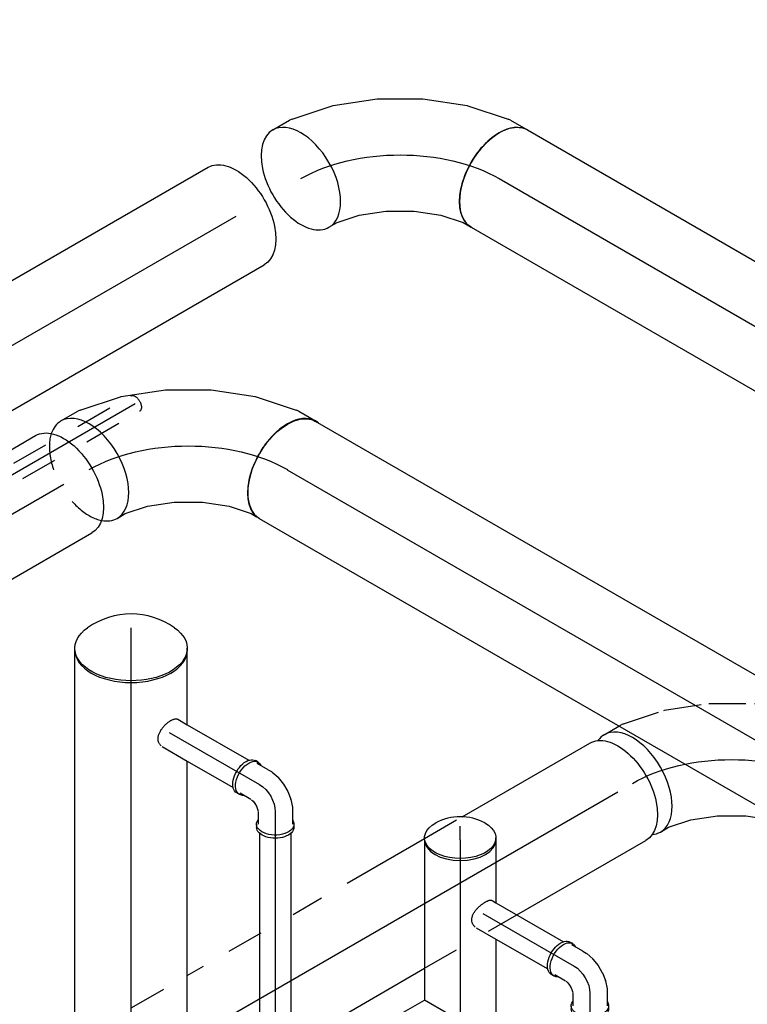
# Model space of a CAD drawing. Extents: x -156717 to 425753, y -51191 to 363295.
# Tile 105 of 256: x 56624 to 57116, y 135161 to 135828. Entities that reach past the tile are written whole.
import ezdxf
from ezdxf.enums import TextEntityAlignment as Align
from ezdxf.lldxf.tags import DXFTag

# ---------------------------------------------------------------- set-up
doc = ezdxf.new("R2010")
doc.units = 0
doc.header["$LTSCALE"] = 50
doc.linetypes.add('CENTER', pattern=[2, 1.25, -0.25, 0.25, -0.25])
doc.linetypes.add('STREEPJES', pattern=[0.1, 0.05, -0.05])
doc.layers.get('0').update_dxf_attribs({"linetype": 'CONTINUOUS'})
for name, color, linetype in [('WL541---_D', 111, 'CONTINUOUS'), ('WL541---_HARTLIJN', 8, 'CONTINUOUS'), ('WL561---_AANVOER_D', 20, 'CONTINUOUS'), ('WL561---_AANVOER_HARTLIJ', 8, 'CONTINUOUS'), ('WL561---_RETOUR_D', 21, 'CONTINUOUS'), ('WL561---_RETOUR_HARTLIJN', 8, 'CONTINUOUS')]:
    doc.layers.add(name, color=color, linetype=linetype)
doc.styles.add('BURO-025', font='ARIAL.TTF', dxfattribs={"height": 125})
tags = doc.linetypes.add('CENTER2', pattern=[28.575, 19.05, -3.175, 3.175, -3.175]).pattern_tags.tags
tags[10:11] = [DXFTag(74, 4), DXFTag(75, 0), DXFTag(340, '0'), DXFTag(46, 1.0), DXFTag(50, 0.0), DXFTag(44, 0.0), DXFTag(45, 0.0)]
tags[8:9] = [DXFTag(74, 4), DXFTag(75, 0), DXFTag(340, '0'), DXFTag(46, 1.0), DXFTag(50, 0.0), DXFTag(44, 0.0), DXFTag(45, 0.0)]
tags[6:7] = [DXFTag(74, 4), DXFTag(75, 0), DXFTag(340, '0'), DXFTag(46, 1.0), DXFTag(50, 0.0), DXFTag(44, 0.0), DXFTag(45, 0.0)]
tags[4:5] = [DXFTag(74, 4), DXFTag(75, 0), DXFTag(340, '0'), DXFTag(46, 1.0), DXFTag(50, 0.0), DXFTag(44, 0.0), DXFTag(45, 0.0)]

# ---------------------------------------------------------------- blocks, each defined once
blk = doc.blocks.new('*U1002')
at = {"color": 0, "ltscale": 10}
for p, q in [((0, 38.05, -2849.74), (641.19, 38.05, -2849.74)), ((0, -38.05, -2849.74), (641.19, -38.05, -2849.74))]:
    blk.add_line(p, q, dxfattribs=at)
blk.add_ellipse((0, 0, -2849.74), major_axis=(0, 38.05), ratio=0.57735, start_param=3.141593, end_param=6.283185, dxfattribs=at)
at = {"color": 0, "ltscale": 10, "extrusion": (-1.38778e-17, -8.01234e-18, -1)}
blk.add_ellipse((641.19, 0, -2849.74), major_axis=(0, 38.05), ratio=0.57735, start_param=0, end_param=3.141593, dxfattribs=at)
at = {"layer": 'WL561---_AANVOER_HARTLIJ', "linetype": 'CENTER2'}
blk.add_line((0, 0, -2849.74), (641.19, 0, -2849.74), dxfattribs=at)
at = {"layer": 'WL561---_AANVOER_D', "color": 2, "style": 'BURO-025'}
blk.add_attdef('POSNR', text='', height=125, dxfattribs=at).set_placement((0, 0), align=Align.MIDDLE)
blk = doc.blocks.new('*U1006')
at = {"color": 0, "ltscale": 10}
for p, q in [((0, 38.05, -2236.85), (509.76, 38.05, -2236.85)), ((0, -38.05, -2236.85), (100.44, -38.05, -2236.85)), ((188.31, -38.05, -2236.85), (509.76, -38.05, -2236.85))]:
    blk.add_line(p, q, dxfattribs=at)
at = {"color": 8, "linetype": 'STREEPJES', "ltscale": 10}
blk.add_line((100.44, -38.05, -2236.85), (188.31, -38.05, -2236.85), dxfattribs=at)
at = {"color": 0, "ltscale": 10}
blk.add_ellipse((0, 0, -2236.85), major_axis=(0, 38.05), ratio=0.57735, start_param=3.141593, end_param=6.283185, dxfattribs=at)
at = {"color": 0, "ltscale": 10, "extrusion": (-4.90704e-17, 2.83308e-17, -1)}
blk.add_ellipse((509.76, 0, -2236.85), major_axis=(0, 38.05), ratio=0.57735, start_param=0, end_param=3.141593, dxfattribs=at)
at = {"layer": 'WL541---_HARTLIJN', "linetype": 'CENTER2'}
blk.add_line((0, 0, -2236.85), (509.76, 0, -2236.85), dxfattribs=at)
at = {"layer": 'WL541---_D', "color": 2, "style": 'BURO-025'}
blk.add_attdef('POSNR', text='', height=125, dxfattribs=at).set_placement((0, 0), align=Align.MIDDLE)
blk = doc.blocks.new('*U1007')
at = {"color": 0, "ltscale": 10}
for p, q in [((1716.02, 38.05, -1351.39), (2089.65, 38.05, -1351.39)), ((1821.39, -38.05, -1351.39), (2014.56, -38.05, -1351.39)), ((2039.15, -38.05, -1351.39), (2089.65, -38.05, -1351.39))]:
    blk.add_line(p, q, dxfattribs=at)
blk.add_ellipse((2089.65, 0, -1351.39), major_axis=(0, -38.05), ratio=0.57735, start_param=3.141593, end_param=6.283185, dxfattribs=at)
at = {"layer": 'WL561---_AANVOER_HARTLIJ', "linetype": 'CENTER2'}
blk.add_line((0, 0, -1351.39), (2089.65, 0, -1351.39), dxfattribs=at)
at = {"layer": 'WL561---_AANVOER_D', "color": 2, "style": 'BURO-025'}
blk.add_attdef('POSNR', text='', height=125, dxfattribs=at).set_placement((0, 0), align=Align.MIDDLE)
blk = doc.blocks.new('*U1008')
at = {"color": 8, "linetype": 'STREEPJES', "ltscale": 10}
for p, q in [((22.25, 38.05, -2627.05), (65.62, 38.05, -2627.05)), ((98.29, 38.05, -2627.05), (170.52, 38.05, -2627.05)), ((251.12, 38.05, -2627.05), (280.5, 38.05, -2627.05)), ((54.35, -38.05, -2627.05), (126.58, -38.05, -2627.05)), ((207.18, -38.05, -2627.05), (279.44, -38.05, -2627.05))]:
    blk.add_line(p, q, dxfattribs=at)
at = {"color": 0, "ltscale": 10}
for p, q in [((65.62, 38.05, -2627.05), (78.29, 38.05, -2627.05)), ((190.52, 38.05, -2627.05), (251.12, 38.05, -2627.05)), ((280.5, 38.05, -2627.05), (380.25, 38.05, -2627.05)), ((21.68, -38.05, -2627.05), (34.35, -38.05, -2627.05)), ((146.58, -38.05, -2627.05), (207.18, -38.05, -2627.05)), ((279.44, -38.05, -2627.05), (380.25, -38.05, -2627.05))]:
    blk.add_line(p, q, dxfattribs=at)
at = {"color": 0, "ltscale": 10, "extrusion": (-4.90704e-17, 2.83308e-17, -1)}
blk.add_ellipse((380.25, 0, -2627.05), major_axis=(0, 38.05), ratio=0.57735, start_param=0, end_param=3.141593, dxfattribs=at)
at = {"color": 0, "ltscale": 10}
for points in [[(41.44, -3.42, -2627.05), (38.51, -7.26, -2627.05), (35.17, -10.99, -2627.05), (31.48, -14.55, -2627.05), (27.51, -17.85, -2627.05), (23.36, -20.72, -2627.05), (19.35, -22.7, -2627.05)], [(21.5, -37.85, -2627.05), (21.08, -37.28, -2627.05), (20.42, -36.33, -2627.05), (19.51, -35.05, -2627.05), (18.33, -33.5, -2627.05), (16.82, -31.83, -2627.05), (14.73, -30.51, -2627.05)]]:
    blk.add_spline(points, degree=3, dxfattribs=at)
at = {"layer": 'WL561---_AANVOER_HARTLIJ', "linetype": 'CENTER2'}
blk.add_line((0, 0, -2627.05), (380.25, 0, -2627.05), dxfattribs=at)
at = {"layer": 'WL561---_AANVOER_D', "color": 2, "style": 'BURO-025'}
blk.add_attdef('POSNR', text='', height=125, dxfattribs=at).set_placement((0, 0), align=Align.MIDDLE)
blk = doc.blocks.new('*U1010')
at = {"color": 8, "linetype": 'STREEPJES', "ltscale": 10}
for p, q in [((22.25, 38.05, -2557.87), (65.62, 38.05, -2557.87)), ((65.62, 38.05, -2557.87), (87.95, 38.05, -2557.87)), ((78.17, -38.05, -2557.87), (102.76, -38.05, -2557.87))]:
    blk.add_line(p, q, dxfattribs=at)
at = {"color": 0, "ltscale": 10}
for p, q in [((87.95, 38.05, -2557.87), (208.34, 38.05, -2557.87)), ((21.68, -38.05, -2557.87), (78.17, -38.05, -2557.87)), ((102.76, -38.05, -2557.87), (104.88, -38.05, -2557.87)), ((105.07, -38.05, -2557.87), (208.34, -38.05, -2557.87))]:
    blk.add_line(p, q, dxfattribs=at)
at = {"color": 0, "ltscale": 10, "extrusion": (-4.90704e-17, 2.83308e-17, -1)}
blk.add_ellipse((208.34, 0, -2557.87), major_axis=(0, 38.05), ratio=0.57735, start_param=0, end_param=3.141593, dxfattribs=at)
at = {"color": 0, "ltscale": 10}
for points in [[(41.44, -3.42, -2557.87), (38.51, -7.26, -2557.87), (35.17, -10.99, -2557.87), (31.48, -14.55, -2557.87), (27.51, -17.85, -2557.87), (23.36, -20.72, -2557.87), (19.35, -22.7, -2557.87)], [(21.5, -37.85, -2557.87), (21.08, -37.28, -2557.87), (20.42, -36.33, -2557.87), (19.51, -35.05, -2557.87), (18.33, -33.5, -2557.87), (16.82, -31.83, -2557.87), (14.73, -30.51, -2557.87)]]:
    blk.add_spline(points, degree=3, dxfattribs=at)
at = {"layer": 'WL561---_RETOUR_HARTLIJN', "linetype": 'CENTER2'}
blk.add_line((0, 0, -2557.87), (208.34, 0, -2557.87), dxfattribs=at)
at = {"layer": 'WL561---_RETOUR_D', "color": 2, "style": 'BURO-025'}
blk.add_attdef('POSNR', text='', height=125, dxfattribs=at).set_placement((0, 0), align=Align.MIDDLE)
blk = doc.blocks.new('*U1013')
at = {"color": 8, "linetype": 'STREEPJES', "ltscale": 10}
for p, q in [((0, 6, -2346.47), (141.26, 6, -2346.47)), ((0, -6, -2346.47), (141.26, -6, -2346.47))]:
    blk.add_line(p, q, dxfattribs=at)
for start_param, end_param in [(0, 3.141593), (3.141593, 6.283185)]:
    blk.add_ellipse((0, 0, -2346.47), major_axis=(0, 6), ratio=0.57735, start_param=start_param, end_param=end_param, dxfattribs=at)
at = {"color": 8, "linetype": 'STREEPJES', "ltscale": 10, "extrusion": (-4.90704e-17, 2.83308e-17, -1)}
blk.add_ellipse((141.26, 0, -2346.47), major_axis=(0, 6), ratio=0.57735, start_param=0, end_param=3.141593, dxfattribs=at)
at = {"layer": 'WL561---_RETOUR_HARTLIJN', "linetype": 'CENTER2'}
blk.add_line((0, 0, -2346.47), (141.26, 0, -2346.47), dxfattribs=at)
at = {"layer": 'WL561---_RETOUR_D', "color": 2, "style": 'BURO-025'}
blk.add_attdef('POSNR', text='', height=125, dxfattribs=at).set_placement((0, 0), align=Align.MIDDLE)
blk = doc.blocks.new('*U1058')
at = {"color": 0, "ltscale": 10}
for p, q in [((-20.74, 12.65, -2879.83), (-22.86, 12.65, -2879.83)), ((-12.25, 11.65, -2879.83), (-20.74, 11.65, -2879.83)), ((-12.25, 11.65, -2879.83), (-9.75, 11.65, -2879.83)), ((-9.75, 11.65, -2879.83), (-9.17, 11.59, -2879.83)), ((-9.17, 11.59, -2879.83), (-3.9, 10.51, -2879.83)), ((-3.71, 10.46, -2879.83), (-3.9, 10.51, -2879.83)), ((-3.71, 10.46, -2879.83), (1.54, 8.42, -2879.83)), ((1.55, 8.41, -2879.83), (6.51, 5.55, -2879.83)), ((6.53, 5.54, -2879.83), (10.91, 2.01, -2879.83)), ((11.05, 1.88, -2879.83), (10.91, 2.01, -2879.83)), ((11.05, 1.88, -2879.83), (14.62, -2.14, -2879.83)), ((14.62, -2.14, -2879.83), (14.96, -2.62, -2879.83)), ((14.96, -2.62, -2879.83), (16.21, -4.78, -2879.83)), ((16.21, -4.78, -2879.83), (20.46, -12.14, -2879.83)), ((-20.74, -12.65, -2879.83), (-22.86, -12.65, -2879.83)), ((-12.25, -11.65, -2879.83), (-20.74, -11.65, -2879.83)), ((-11.81, -11.65, -2879.83), (-10.4, -11.94, -2879.83)), ((-10.4, -11.94, -2879.83), (-8.55, -12.66, -2879.83)), ((-8.55, -12.66, -2879.83), (-6.68, -13.74, -2879.83)), ((21.32, -11.64, -2879.83), (22.39, -13.47, -2879.83)), ((-6.68, -13.74, -2879.83), (-5.14, -14.98, -2879.83)), ((-5.14, -14.98, -2879.83), (-4.18, -16.06, -2879.83)), ((-3.97, -16.43, -2879.83), (0.28, -23.79, -2879.83)), ((-0.59, -24.29, -2879.83), (0.48, -26.12, -2879.83))]:
    blk.add_line(p, q, dxfattribs=at)
at = {"color": 0, "ltscale": 10, "extrusion": (2.03185e-17, 7.58296e-17, -1)}
for centre, major_axis, start_param, end_param in [((-20.74, 0, -2879.83), (0, -12.65), 0, 3.541881), ((-22.86, 0, -2879.83), (0, -12.65), 0, 3.141593), ((-20.74, 0, -2879.83), (0, -12.65), 5.882897, 6.280044), ((10.37, -17.96, -2879.83), (10.96, 6.33), 0, 3.541881), ((10.37, -17.96, -2879.83), (10.96, 6.33), 5.882897, 6.280044), ((11.43, -19.8, -2879.83), (10.96, 6.33), 0, 3.141593)]:
    blk.add_ellipse(centre, major_axis=major_axis, ratio=0.57735, start_param=start_param, end_param=end_param, dxfattribs=at)
at = {"layer": 'WL561---_AANVOER_HARTLIJ', "linetype": 'CENTER2', "extrusion": (2.03185e-17, 7.58296e-17, -1)}
blk.add_ellipse((-6.12, -10.61, -2879.83), major_axis=(-12.99, 7.5), ratio=0.57735, start_param=0.785398, end_param=2.356194, dxfattribs=at)
at = {"layer": 'WL561---_AANVOER_D', "color": 2, "style": 'BURO-025'}
blk.add_attdef('POSNR', text='', height=125, dxfattribs=at).set_placement((0, 0), align=Align.MIDDLE)
blk = doc.blocks.new('*U1059')
at = {"color": 0, "ltscale": 10}
for p, q in [((0.63, 10.65, -2821.22), (7.96, 10.65, -2821.22)), ((7.96, 10.65, -2821.22), (56.09, 10.65, -2821.22)), ((0.63, -10.65, -2821.22), (20.26, -10.65, -2821.22)), ((20.26, -10.65, -2821.22), (56.09, -10.65, -2821.22))]:
    blk.add_line(p, q, dxfattribs=at)
blk.add_spline([(-0.12, -10.6, -2821.22), (-0.86, -10.43, -2821.22), (-1.57, -10.16, -2821.22), (-2.25, -9.79, -2821.22), (-2.89, -9.31, -2821.22), (-3.47, -8.74, -2821.22), (-4, -8.08, -2821.22), (-4.46, -7.34, -2821.22), (-4.84, -6.52, -2821.22), (-5.15, -5.63, -2821.22), (-5.39, -4.69, -2821.22), (-5.55, -3.7, -2821.22), (-5.63, -2.67, -2821.22), (-5.64, -1.61, -2821.22), (-5.58, -0.54, -2821.22), (-5.45, 0.54, -2821.22), (-5.27, 1.61, -2821.22), (-5.03, 2.67, -2821.22), (-4.74, 3.7, -2821.22), (-4.41, 4.69, -2821.22), (-4.04, 5.63, -2821.22), (-3.64, 6.52, -2821.22), (-3.22, 7.34, -2821.22), (-2.77, 8.08, -2821.22), (-2.31, 8.74, -2821.22), (-1.83, 9.31, -2821.22), (-1.35, 9.79, -2821.22), (-0.86, 10.16, -2821.22), (-0.37, 10.43, -2821.22), (0.13, 10.6, -2821.22), (0.63, 10.65, -2821.22)], degree=3, dxfattribs=at)
at = {"layer": 'WL561---_AANVOER_HARTLIJ', "linetype": 'CENTER2'}
blk.add_line((0, 0, -2821.22), (70.64, 0, -2821.22), dxfattribs=at)
at = {"layer": 'WL561---_AANVOER_D', "color": 2, "style": 'BURO-025'}
blk.add_attdef('POSNR', text='', height=125, dxfattribs=at).set_placement((0, 0), align=Align.MIDDLE)
blk = doc.blocks.new('*U1061')
at = {"color": 0, "ltscale": 10}
for p, q in [((14.56, 10.65, -2871.17), (135.91, 10.65, -2871.17)), ((14.56, -10.65, -2871.17), (148.2, -10.65, -2871.17))]:
    blk.add_line(p, q, dxfattribs=at)
at = {"layer": 'WL561---_AANVOER_HARTLIJ', "linetype": 'CENTER2'}
blk.add_line((0, 0, -2871.17), (914.61, 0, -2871.17), dxfattribs=at)
at = {"layer": 'WL561---_AANVOER_D', "color": 2, "style": 'BURO-025'}
blk.add_attdef('POSNR', text='', height=125, dxfattribs=at).set_placement((0, 0), align=Align.MIDDLE)
blk = doc.blocks.new('*U1062')
at = {"color": 0, "ltscale": 10}
for p, q in [((0, 24.15, -3010.77), (1.38, 24.15, -3010.77)), ((0, -24.15, -3010.77), (1.38, -24.15, -3010.77))]:
    blk.add_line(p, q, dxfattribs=at)
blk.add_arc((-18.88, 0, -3010.77), 34.63, 331.37019, 28.62981, dxfattribs=at)
blk.add_ellipse((0, 0, -3010.77), major_axis=(0, -24.15), ratio=0.57735, start_param=3.141593, end_param=6.283185, dxfattribs=at)
at = {"color": 0, "ltscale": 10, "extrusion": (5.55112e-17, 5.55112e-17, -1)}
blk.add_ellipse((1.38, 0, -3010.77), major_axis=(0, -24.15), ratio=0.57735, start_param=5.469789, end_param=10.238175, dxfattribs=at)
at = {"layer": 'WL561---_AANVOER_HARTLIJ', "linetype": 'CENTER'}
blk.add_line((0, 0, -3010.77), (9.39, 0, -3010.77), dxfattribs=at)
at = {"layer": 'WL561---_AANVOER_D', "color": 2, "style": 'BURO-025'}
blk.add_attdef('POSNR', text='', height=125, dxfattribs=at).set_placement((0, 0), align=Align.MIDDLE)
blk = doc.blocks.new('*U1063')
at = {"color": 0, "ltscale": 10}
for p, q in [((1.04, 10.65, -2994.42), (4.04, 10.65, -2994.42)), ((4.04, 10.65, -2994.42), (56.87, 10.65, -2994.42)), ((1.04, -10.65, -2994.42), (16.34, -10.65, -2994.42)), ((16.34, -10.65, -2994.42), (56.87, -10.65, -2994.42))]:
    blk.add_line(p, q, dxfattribs=at)
blk.add_spline([(0.21, -10.6, -2994.42), (-0.6, -10.43, -2994.42), (-1.39, -10.16, -2994.42), (-2.13, -9.79, -2994.42), (-2.82, -9.31, -2994.42), (-3.45, -8.74, -2994.42), (-3.99, -8.08, -2994.42), (-4.46, -7.34, -2994.42), (-4.83, -6.52, -2994.42), (-5.11, -5.63, -2994.42), (-5.3, -4.69, -2994.42), (-5.4, -3.7, -2994.42), (-5.41, -2.67, -2994.42), (-5.34, -1.61, -2994.42), (-5.21, -0.54, -2994.42), (-5, 0.54, -2994.42), (-4.74, 1.61, -2994.42), (-4.43, 2.67, -2994.42), (-4.08, 3.7, -2994.42), (-3.7, 4.69, -2994.42), (-3.3, 5.63, -2994.42), (-2.87, 6.52, -2994.42), (-2.44, 7.34, -2994.42), (-2, 8.08, -2994.42), (-1.55, 8.74, -2994.42), (-1.11, 9.31, -2994.42), (-0.67, 9.79, -2994.42), (-0.24, 10.16, -2994.42), (0.19, 10.43, -2994.42), (0.62, 10.6, -2994.42), (1.04, 10.65, -2994.42)], degree=3, dxfattribs=at)
at = {"layer": 'WL561---_AANVOER_HARTLIJ', "linetype": 'CENTER2'}
blk.add_line((0, 0, -2994.42), (71.42, 0, -2994.42), dxfattribs=at)
at = {"layer": 'WL561---_AANVOER_D', "color": 2, "style": 'BURO-025'}
blk.add_attdef('POSNR', text='', height=125, dxfattribs=at).set_placement((0, 0), align=Align.MIDDLE)
blk = doc.blocks.new('*U1064')
at = {"color": 0, "ltscale": 10}
for p, q in [((-20.74, 12.65, -3053.59), (-22.86, 12.65, -3053.59)), ((-12.25, 11.65, -3053.59), (-20.74, 11.65, -3053.59)), ((-12.25, 11.65, -3053.59), (-9.75, 11.65, -3053.59)), ((-9.75, 11.65, -3053.59), (-9.17, 11.59, -3053.59)), ((-9.17, 11.59, -3053.59), (-3.9, 10.51, -3053.59)), ((-3.71, 10.46, -3053.59), (-3.9, 10.51, -3053.59)), ((-3.71, 10.46, -3053.59), (1.54, 8.42, -3053.59)), ((1.55, 8.41, -3053.59), (6.51, 5.55, -3053.59)), ((6.53, 5.54, -3053.59), (10.91, 2.01, -3053.59)), ((11.05, 1.88, -3053.59), (10.91, 2.01, -3053.59)), ((11.05, 1.88, -3053.59), (14.62, -2.14, -3053.59)), ((14.62, -2.14, -3053.59), (14.96, -2.62, -3053.59)), ((14.96, -2.62, -3053.59), (16.21, -4.78, -3053.59)), ((16.21, -4.78, -3053.59), (20.46, -12.14, -3053.59)), ((-20.74, -12.65, -3053.59), (-22.86, -12.65, -3053.59)), ((-12.25, -11.65, -3053.59), (-20.74, -11.65, -3053.59)), ((-11.81, -11.65, -3053.59), (-10.4, -11.94, -3053.59)), ((-10.4, -11.94, -3053.59), (-8.55, -12.66, -3053.59)), ((-8.55, -12.66, -3053.59), (-6.68, -13.74, -3053.59)), ((21.32, -11.64, -3053.59), (22.39, -13.47, -3053.59)), ((-6.68, -13.74, -3053.59), (-5.14, -14.98, -3053.59)), ((-5.14, -14.98, -3053.59), (-4.18, -16.06, -3053.59)), ((-3.97, -16.43, -3053.59), (0.28, -23.79, -3053.59)), ((-0.59, -24.29, -3053.59), (0.48, -26.12, -3053.59))]:
    blk.add_line(p, q, dxfattribs=at)
at = {"color": 0, "ltscale": 10, "extrusion": (2.03185e-17, 7.58296e-17, -1)}
for centre, major_axis, start_param, end_param in [((-20.74, 0, -3053.59), (0, -12.65), 0, 3.541881), ((-22.86, 0, -3053.59), (0, -12.65), 0, 3.141593), ((-20.74, 0, -3053.59), (0, -12.65), 5.882897, 6.280044), ((10.37, -17.96, -3053.59), (10.96, 6.33), 0, 3.541881), ((10.37, -17.96, -3053.59), (10.96, 6.33), 5.882897, 6.280044), ((11.43, -19.8, -3053.59), (10.96, 6.33), 0, 3.141593)]:
    blk.add_ellipse(centre, major_axis=major_axis, ratio=0.57735, start_param=start_param, end_param=end_param, dxfattribs=at)
at = {"layer": 'WL561---_AANVOER_HARTLIJ', "linetype": 'CENTER2', "extrusion": (2.03185e-17, 7.58296e-17, -1)}
blk.add_ellipse((-6.12, -10.61, -3053.59), major_axis=(-12.99, 7.5), ratio=0.57735, start_param=0.785398, end_param=2.356194, dxfattribs=at)
at = {"layer": 'WL561---_AANVOER_D', "color": 2, "style": 'BURO-025'}
blk.add_attdef('POSNR', text='', height=125, dxfattribs=at).set_placement((0, 0), align=Align.MIDDLE)
blk = doc.blocks.new('*U1066')
at = {"color": 0, "ltscale": 10}
for p, q in [((0, 24.15, -2952.14), (25.49, 24.15, -2952.14)), ((49.3, -17.08, -2952.14), (25.49, 24.15, -2952.14)), ((0, -24.15, -2952.14), (25.49, -24.15, -2952.14))]:
    blk.add_line(p, q, dxfattribs=at)
blk.add_ellipse((0, 0, -2952.14), major_axis=(0, 24.15), ratio=0.57735, start_param=3.141593, end_param=6.283185, dxfattribs=at)
at = {"color": 0, "ltscale": 10, "extrusion": (-4.90704e-17, 2.83308e-17, -1)}
blk.add_ellipse((39.44, 0, -2952.14), major_axis=(-29.58, -17.08), ratio=0.57735, start_param=4.712389, end_param=5.497787, dxfattribs=at)
at = {"layer": 'WL561---_AANVOER_HARTLIJ', "linetype": 'CENTER2'}
blk.add_line((0, 0, -2952.14), (39.44, 0, -2952.14), dxfattribs=at)
at = {"layer": 'WL561---_AANVOER_D', "color": 2, "style": 'BURO-025'}
blk.add_attdef('POSNR', text='', height=125, dxfattribs=at).set_placement((0, 0), align=Align.MIDDLE)
blk = doc.blocks.new('*U1075')
at = {"color": 0, "ltscale": 10}
for p, q in [((0, 24.15, -3010.77), (42.47, 24.15, -3010.77)), ((67.07, 24.15, -3010.77), (337.72, 24.15, -3010.77)), ((393.49, 24.15, -3010.77), (498.04, 24.15, -3010.77)), ((0, -24.15, -3010.77), (108.41, -24.15, -3010.77)), ((164.18, -24.15, -3010.77), (365.61, -24.15, -3010.77)), ((421.38, -24.15, -3010.77), (498.04, -24.15, -3010.77))]:
    blk.add_line(p, q, dxfattribs=at)
at = {"color": 8, "linetype": 'STREEPJES', "ltscale": 10}
for p, q in [((337.72, 24.15, -3010.77), (393.49, 24.15, -3010.77)), ((365.61, -24.15, -3010.77), (421.38, -24.15, -3010.77))]:
    blk.add_line(p, q, dxfattribs=at)
at = {"color": 0, "ltscale": 10}
blk.add_ellipse((0, 0, -3010.77), major_axis=(0, 24.15), ratio=0.57735, start_param=3.141593, end_param=6.283185, dxfattribs=at)
at = {"color": 0, "ltscale": 10, "extrusion": (1.11022e-16, -5.55112e-17, -1)}
blk.add_ellipse((498.04, 0, -3010.77), major_axis=(0, 24.15), ratio=0.57735, start_param=0, end_param=3.141593, dxfattribs=at)
at = {"layer": 'WL561---_AANVOER_HARTLIJ', "linetype": 'CENTER2'}
blk.add_line((0, 0, -3010.77), (498.04, 0, -3010.77), dxfattribs=at)
at = {"layer": 'WL561---_AANVOER_D', "color": 2, "style": 'BURO-025'}
blk.add_attdef('POSNR', text='', height=125, dxfattribs=at).set_placement((0, 0), align=Align.MIDDLE)
blk = doc.blocks.new('*U1116')
at = {"layer": 'WL561---_AANVOER_HARTLIJ', "linetype": 'CENTER2'}
blk.add_line((0, 0, -3044.92), (914.74, 0, -3044.92), dxfattribs=at)
at = {"layer": 'WL561---_AANVOER_D', "color": 2, "style": 'BURO-025'}
blk.add_attdef('POSNR', text='', height=125, dxfattribs=at).set_placement((0, 0), align=Align.MIDDLE)
blk = doc.blocks.new('*U1130')
at = {"color": 0, "ltscale": 10}
for p, q in [((0, 38.05, -2829), (1.21, 38.05, -2829)), ((0, -38.05, -2829), (1.21, -38.05, -2829))]:
    blk.add_line(p, q, dxfattribs=at)
blk.add_arc((-26.58, 0, -2829), 51.05, 324.73561, 35.26439, dxfattribs=at)
at = {"color": 0, "ltscale": 10, "extrusion": (5.55112e-17, 5.55112e-17, -1)}
blk.add_ellipse((1.21, 0, -2829), major_axis=(0, -38.05), ratio=0.57735, start_param=5.598466, end_param=10.109497, dxfattribs=at)
at = {"color": 0, "ltscale": 10}
blk.add_ellipse((0, 0, -2829), major_axis=(0, -38.05), ratio=0.57735, start_param=3.141593, end_param=6.283185, dxfattribs=at)
at = {"layer": 'WL561---_AANVOER_HARTLIJ', "linetype": 'CENTER'}
blk.add_line((0, 0, -2829), (15.11, 0, -2829), dxfattribs=at)
at = {"layer": 'WL561---_AANVOER_D', "color": 2, "style": 'BURO-025'}
blk.add_attdef('POSNR', text='', height=125, dxfattribs=at).set_placement((0, 0), align=Align.MIDDLE)
blk = doc.blocks.new('*U1152')
at = {"color": 0, "ltscale": 10}
for p, q in [((-77.57, 38.05, -2295.28), (-66.17, 38.05, -2295.28)), ((-77.57, -38.05, -2295.28), (-71.21, -38.05, -2295.28)), ((-71.21, -38.05, -2295.28), (-55.76, -41.21, -2295.28)), ((65.18, -36.8, -2295.28), (64.07, -35.25, -2295.28)), ((65.18, -36.8, -2295.28), (70.96, -46.81, -2295.28)), ((-55.76, -41.21, -2295.28), (-38.68, -47.84, -2295.28)), ((-38.68, -47.84, -2295.28), (-22.09, -57.42, -2295.28)), ((-22.09, -57.42, -2295.28), (-7.81, -68.89, -2295.28)), ((-7.81, -68.89, -2295.28), (1.89, -79.83, -2295.28))]:
    blk.add_line(p, q, dxfattribs=at)
at = {"color": 8, "linetype": 'STREEPJES', "ltscale": 10}
for p, q in [((-66.17, 38.05, -2295.28), (-64.46, 38.05, -2295.28)), ((-62.56, 37.86, -2295.28), (-64.46, 38.05, -2295.28)), ((-62.56, 37.86, -2295.28), (-34.52, 32.12, -2295.28)), ((-34.52, 32.12, -2295.28), (-33.92, 31.94, -2295.28)), ((-33.92, 31.94, -2295.28), (-5.73, 21.01, -2295.28)), ((-5.67, 20.98, -2295.28), (-5.73, 21.01, -2295.28)), ((-5.67, 20.98, -2295.28), (21, 5.58, -2295.28)), ((21.06, 5.54, -2295.28), (21, 5.58, -2295.28)), ((21.06, 5.54, -2295.28), (44.62, -13.4, -2295.28)), ((44.62, -13.4, -2295.28), (45.08, -13.84, -2295.28)), ((45.08, -13.84, -2295.28), (63.94, -35.11, -2295.28)), ((1.89, -79.83, -2295.28), (2.65, -80.69, -2295.28)), ((2.65, -80.69, -2295.28), (5.83, -86.2, -2295.28)), ((5.83, -86.2, -2295.28), (6.66, -87.45, -2295.28))]:
    blk.add_line(p, q, dxfattribs=at)
at = {"color": 0, "ltscale": 10}
for start_param, end_param in [(0, 0.261795), (3.141593, 6.283185), (2.879797, 3.141593)]:
    blk.add_ellipse((-77.57, 0, -2295.28), major_axis=(0, 38.05), ratio=0.57735, start_param=start_param, end_param=end_param, dxfattribs=at)
at = {"color": 8, "linetype": 'STREEPJES', "ltscale": 10}
blk.add_ellipse((38.78, -67.18, -2295.28), major_axis=(-32.95, -19.02), ratio=0.57735, start_param=3.251741, end_param=6.283185, dxfattribs=at)
at = {"layer": 'WL561---_AANVOER_HARTLIJ', "linetype": 'CENTER2', "extrusion": (5.44432e-18, -3.14328e-18, -1)}
blk.add_ellipse((-38.78, -67.18, -2295.28), major_axis=(82.27, -47.5), ratio=0.57735, start_param=3.926991, end_param=5.497787, dxfattribs=at)
at = {"layer": 'WL561---_AANVOER_D', "color": 2, "style": 'BURO-025'}
blk.add_attdef('POSNR', text='', height=125, dxfattribs=at).set_placement((0, 0), align=Align.MIDDLE)
blk = doc.blocks.new('*U1154')
at = {"color": 0, "ltscale": 10}
for p, q in [((-77.57, 38.05, -2341.68), (-64.46, 38.05, -2341.68)), ((-62.56, 37.86, -2341.68), (-64.46, 38.05, -2341.68)), ((-62.56, 37.86, -2341.68), (-34.52, 32.12, -2341.68)), ((-34.52, 32.12, -2341.68), (-33.92, 31.94, -2341.68)), ((-33.92, 31.94, -2341.68), (-5.73, 21.01, -2341.68)), ((-5.67, 20.98, -2341.68), (-5.73, 21.01, -2341.68)), ((-5.67, 20.98, -2341.68), (21, 5.58, -2341.68)), ((21.06, 5.54, -2341.68), (21, 5.58, -2341.68)), ((21.06, 5.54, -2341.68), (44.62, -13.4, -2341.68)), ((44.62, -13.4, -2341.68), (45.08, -13.84, -2341.68)), ((45.08, -13.84, -2341.68), (64.07, -35.25, -2341.68)), ((-77.57, -38.05, -2341.68), (-71.21, -38.05, -2341.68)), ((-71.21, -38.05, -2341.68), (-55.76, -41.21, -2341.68)), ((65.18, -36.8, -2341.68), (64.07, -35.25, -2341.68)), ((65.18, -36.8, -2341.68), (71.74, -48.15, -2341.68)), ((-55.76, -41.21, -2341.68), (-38.68, -47.84, -2341.68)), ((-38.68, -47.84, -2341.68), (-22.09, -57.42, -2341.68)), ((72.72, -50.29, -2341.68), (71.74, -48.15, -2341.68)), ((-22.09, -57.42, -2341.68), (-7.81, -68.89, -2341.68)), ((-7.81, -68.89, -2341.68), (2.65, -80.69, -2341.68)), ((2.65, -80.69, -2341.68), (4.72, -84.28, -2341.68))]:
    blk.add_line(p, q, dxfattribs=at)
at = {"color": 8, "linetype": 'STREEPJES', "ltscale": 10}
blk.add_ellipse((-77.57, 0, -2341.68), major_axis=(0, 38.05), ratio=0.57735, start_param=0.468068, end_param=2.673525, dxfattribs=at)
at = {"color": 0, "ltscale": 10}
for centre, major_axis, start_param, end_param in [((-77.57, 0, -2341.68), (0, 38.05), 0, 0.468068), ((-77.57, 0, -2341.68), (0, 38.05), 3.141593, 6.283185), ((-77.57, 0, -2341.68), (0, 38.05), 2.673525, 3.141593), ((38.78, -67.18, -2341.68), (-32.95, -19.02), 3.141593, 6.283185)]:
    blk.add_ellipse(centre, major_axis=major_axis, ratio=0.57735, start_param=start_param, end_param=end_param, dxfattribs=at)
at = {"layer": 'WL561---_RETOUR_HARTLIJN', "linetype": 'CENTER2', "extrusion": (5.44432e-18, -3.14328e-18, -1)}
blk.add_ellipse((-38.78, -67.18, -2341.68), major_axis=(82.27, -47.5), ratio=0.57735, start_param=3.926991, end_param=5.497787, dxfattribs=at)
at = {"layer": 'WL561---_RETOUR_D', "color": 2, "style": 'BURO-025'}
blk.add_attdef('POSNR', text='', height=125, dxfattribs=at).set_placement((0, 0), align=Align.MIDDLE)
blk = doc.blocks.new('*U1155')
at = {"color": 0, "ltscale": 10}
for p, q in [((-77.57, 38.05, -1785.78), (-64.46, 38.05, -1785.78)), ((-62.56, 37.86, -1785.78), (-64.46, 38.05, -1785.78)), ((-62.56, 37.86, -1785.78), (-34.52, 32.12, -1785.78)), ((-34.52, 32.12, -1785.78), (-33.92, 31.94, -1785.78)), ((-33.92, 31.94, -1785.78), (-5.73, 21.01, -1785.78)), ((-5.67, 20.98, -1785.78), (-5.73, 21.01, -1785.78)), ((-5.67, 20.98, -1785.78), (21, 5.58, -1785.78)), ((21.06, 5.54, -1785.78), (21, 5.58, -1785.78)), ((21.06, 5.54, -1785.78), (44.62, -13.4, -1785.78)), ((44.62, -13.4, -1785.78), (45.08, -13.84, -1785.78)), ((45.08, -13.84, -1785.78), (64.07, -35.25, -1785.78)), ((-77.57, -38.05, -1785.78), (-71.21, -38.05, -1785.78)), ((-71.21, -38.05, -1785.78), (-55.76, -41.21, -1785.78)), ((65.18, -36.8, -1785.78), (64.07, -35.25, -1785.78)), ((65.18, -36.8, -1785.78), (71.24, -47.29, -1785.78)), ((-55.76, -41.21, -1785.78), (-38.68, -47.84, -1785.78)), ((-38.68, -47.84, -1785.78), (-22.09, -57.42, -1785.78)), ((-22.09, -57.42, -1785.78), (-7.81, -68.89, -1785.78)), ((-7.81, -68.89, -1785.78), (2.65, -80.69, -1785.78)), ((2.65, -80.69, -1785.78), (5.83, -86.2, -1785.78)), ((5.83, -86.2, -1785.78), (6.35, -87.02, -1785.78))]:
    blk.add_line(p, q, dxfattribs=at)
for centre, major_axis, start_param, end_param in [((-77.57, 0, -1785.78), (0, 38.05), 0, 3.141593), ((-77.57, 0, -1785.78), (0, 38.05), 3.141593, 6.283185), ((38.78, -67.18, -1785.78), (-32.95, -19.02), 3.141593, 6.283185)]:
    blk.add_ellipse(centre, major_axis=major_axis, ratio=0.57735, start_param=start_param, end_param=end_param, dxfattribs=at)
at = {"layer": 'WL541---_HARTLIJN', "linetype": 'CENTER2', "extrusion": (5.44432e-18, -3.14328e-18, -1)}
blk.add_ellipse((-38.78, -67.18, -1785.78), major_axis=(82.27, -47.5), ratio=0.57735, start_param=3.926991, end_param=5.497787, dxfattribs=at)
at = {"layer": 'WL541---_D', "color": 2, "style": 'BURO-025'}
blk.add_attdef('POSNR', text='', height=125, dxfattribs=at).set_placement((0, 0), align=Align.MIDDLE)
blk = doc.blocks.new('*U1156')
at = {"color": 0, "ltscale": 10}
for p, q in [((0, 38.05, -1840.66), (1051.65, 38.05, -1840.66)), ((0, -38.05, -1840.66), (1051.65, -38.05, -1840.66))]:
    blk.add_line(p, q, dxfattribs=at)
at = {"color": 0, "ltscale": 10, "extrusion": (2.03185e-17, -5.23679e-17, -1)}
blk.add_ellipse((0, 0, -1840.66), major_axis=(0, -38.05), ratio=0.57735, start_param=0, end_param=3.141593, dxfattribs=at)
at = {"layer": 'WL541---_HARTLIJN', "linetype": 'CENTER2'}
blk.add_line((0, 0, -1840.66), (1051.65, 0, -1840.66), dxfattribs=at)
at = {"layer": 'WL541---_D', "color": 2, "style": 'BURO-025'}
blk.add_attdef('POSNR', text='', height=125, dxfattribs=at).set_placement((0, 0), align=Align.MIDDLE)

msp = doc.modelspace()

# ---------------------------------------------------------------- block references
at = {"layer": 'WL541---_D'}
for name, p, rotation in [('*U1155', (56881.06786, 135759.20279, 1785.78003), 30.00000000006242), ('*U1156', (56948.24301, 135720.46195, 1840.65854), 329.9999999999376), ('*U1006', (56328.6261, 135440.25039, 2236.84684), 30.00000000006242)]:
    msp.add_blockref(name, p, dxfattribs=dict(at, rotation=rotation))
at = {"layer": 'WL561---_AANVOER_D'}
for name, p, rotation in [('*U1130', (56698.95494, 135401.27306, 2828.99556), 90), ('*U1152', (57105.53415, 135349.85101, 2295.28219), 30.00000000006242), ('*U1007', (56698.95494, 133311.62563, 1351.3917), 90), ('*U1059', (56724.78496, 135345.53526, 2821.21817), 329.9999999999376), ('*U1008', (56699.20124, 135115.2546, 2627.05162), 30.00000000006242), ('*U1058', (56796.57103, 135304.08955, 2879.83125), 329.9999999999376), ('*U1061', (56796.57103, 135291.8421, 2871.171), 270), ('*U1062', (56921.79924, 135272.73585, 3010.77463), 90), ('*U1075', (56921.79924, 135272.73585, 3010.77463), 270), ('*U1063', (56937.12568, 135223.06229, 2994.4211), 329.9999999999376), ('*U1064', (57009.58654, 135181.22699, 3053.58515), 329.9999999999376), ('*U1066', (56887.64598, 135130.66544, 2952.14471), 30.00000000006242), ('*U1116', (57009.58654, 135168.97954, 3044.92489), 270)]:
    msp.add_blockref(name, p, dxfattribs=dict(at, rotation=rotation))
at = {"layer": 'WL561---_RETOUR_D'}
for name, p, rotation in [('*U1154', (56737.70076, 135562.20381, 2341.68409), 30.00000000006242), ('*U1013', (56579.3714, 135497.52081, 2346.47052), 30.00000000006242), ('*U1002', (57360.16059, 135202.57611, 2849.74338), 149.9999999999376), ('*U1010', (56472.92707, 135409.33665, 2557.8709), 30.00000000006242)]:
    msp.add_blockref(name, p, dxfattribs=dict(at, rotation=rotation))

doc.saveas('drawing.dxf')
